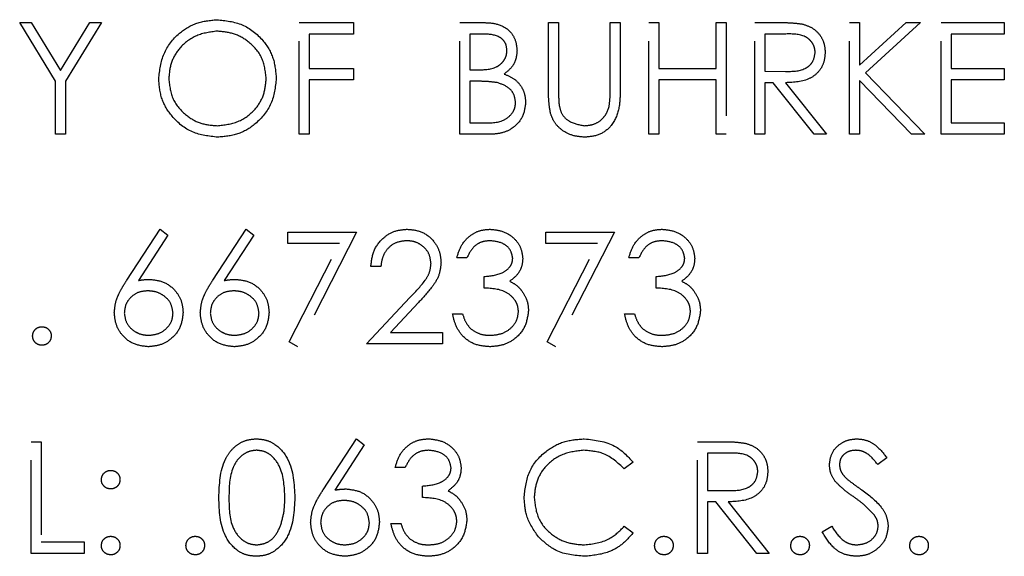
# Model space of a CAD drawing. Header units: inches. Extents: x 1687 to 2505, y -239 to -56.
# Tile 29 of 166: x 1738.917 to 1739.974, y -171.998 to -171.422. Entities that reach past the tile are written whole.
import ezdxf

# ---------------------------------------------------------------- set-up
doc = ezdxf.new("R2010")
doc.units = ezdxf.units.IN
doc.header["$LTSCALE"] = 0.5
doc.header["$MEASUREMENT"] = 0
doc.linetypes.add('HIDDEN', pattern=[0.225, 0.15, -0.075])
doc.layers.add('SID-M-H', color=4, linetype='HIDDEN')

msp = doc.modelspace()

# ---------------------------------------------------------------- linework, layer by layer
at = {"layer": 'SID-M-H'}
for p, q in [((1738.91692, -171.42488), (1738.92926, -171.42488)), ((1738.95539, -171.48783), (1738.91692, -171.42488)), ((1738.92926, -171.42488), (1738.9608, -171.47644)), ((1738.9608, -171.47644), (1738.99229, -171.42488)), ((1739.00462, -171.42488), (1738.96616, -171.48783)), ((1738.99229, -171.42488), (1739.00462, -171.42488)), ((1739.21692, -171.42488), (1739.27539, -171.42488)), ((1739.21692, -171.54488), (1739.21692, -171.42488)), ((1739.27539, -171.42488), (1739.27539, -171.43718)), ((1739.38923, -171.42488), (1739.41265, -171.42488)), ((1739.38923, -171.54488), (1739.38923, -171.42488)), ((1739.48462, -171.42488), (1739.49539, -171.42488)), ((1739.48462, -171.49735), (1739.48462, -171.42488)), ((1739.49539, -171.42488), (1739.49539, -171.49678)), ((1739.55077, -171.49678), (1739.55077, -171.42488)), ((1739.55077, -171.42488), (1739.56154, -171.42488)), ((1739.56154, -171.42488), (1739.56154, -171.49735)), ((1739.59231, -171.42488), (1739.60308, -171.42488)), ((1739.59231, -171.54488), (1739.59231, -171.42488)), ((1739.60308, -171.42488), (1739.60308, -171.47411)), ((1739.66462, -171.42488), (1739.67539, -171.42488)), ((1739.66462, -171.47411), (1739.66462, -171.42488)), ((1739.67539, -171.42488), (1739.67539, -171.54488)), ((1739.70616, -171.54488), (1739.70616, -171.42488)), ((1739.70616, -171.42488), (1739.73017, -171.42488)), ((1739.80769, -171.42488), (1739.81846, -171.42488)), ((1739.80769, -171.54488), (1739.80769, -171.42488)), ((1739.81846, -171.47057), (1739.86849, -171.42488)), ((1739.81846, -171.42488), (1739.81846, -171.47057)), ((1739.88385, -171.42488), (1739.82488, -171.47872)), ((1739.86849, -171.42488), (1739.88385, -171.42488)), ((1739.90616, -171.54488), (1739.90616, -171.42488)), ((1739.90616, -171.42488), (1739.97385, -171.42488)), ((1739.97385, -171.42488), (1739.97385, -171.43718)), ((1739.27539, -171.43718), (1739.22769, -171.43718)), ((1739.22769, -171.43718), (1739.22769, -171.47411)), ((1739.4, -171.43718), (1739.4, -171.47565)), ((1739.41462, -171.43718), (1739.4, -171.43718)), ((1739.71692, -171.43718), (1739.71692, -171.47718)), ((1739.73942, -171.43718), (1739.71692, -171.43718)), ((1739.97385, -171.43718), (1739.91692, -171.43718)), ((1739.91692, -171.43718), (1739.91692, -171.47411)), ((1739.22769, -171.47411), (1739.27539, -171.47411)), ((1739.27539, -171.47411), (1739.27539, -171.48641)), ((1739.60308, -171.47411), (1739.66462, -171.47411)), ((1739.91692, -171.47411), (1739.97385, -171.47411)), ((1739.97385, -171.47411), (1739.97385, -171.48641)), ((1739.4, -171.47565), (1739.40724, -171.47565)), ((1739.71692, -171.47718), (1739.7389, -171.47735)), ((1739.82488, -171.47872), (1739.88846, -171.54488)), ((1738.95539, -171.54488), (1738.95539, -171.48783)), ((1738.96616, -171.48783), (1738.96616, -171.54488)), ((1739.22769, -171.48641), (1739.22769, -171.54488)), ((1739.27539, -171.48641), (1739.22769, -171.48641)), ((1739.4, -171.48795), (1739.4, -171.53257)), ((1739.40714, -171.48795), (1739.4, -171.48795)), ((1739.60308, -171.48641), (1739.60308, -171.54488)), ((1739.66462, -171.48641), (1739.60308, -171.48641)), ((1739.66462, -171.54488), (1739.66462, -171.48641)), ((1739.72567, -171.48949), (1739.71692, -171.48949)), ((1739.71692, -171.48949), (1739.71692, -171.54488)), ((1739.76976, -171.54488), (1739.72567, -171.48949)), ((1739.73899, -171.48949), (1739.78308, -171.54488)), ((1739.81846, -171.48697), (1739.81846, -171.54488)), ((1739.87411, -171.54488), (1739.81846, -171.48697)), ((1739.91692, -171.48641), (1739.91692, -171.53257)), ((1739.97385, -171.48641), (1739.91692, -171.48641)), ((1739.4, -171.53257), (1739.41534, -171.53257)), ((1739.91692, -171.53257), (1739.97385, -171.53257)), ((1739.97385, -171.53257), (1739.97385, -171.54488)), ((1738.96616, -171.54488), (1738.95539, -171.54488)), ((1739.22769, -171.54488), (1739.21692, -171.54488)), ((1739.42168, -171.54488), (1739.38923, -171.54488)), ((1739.60308, -171.54488), (1739.59231, -171.54488)), ((1739.67539, -171.54488), (1739.66462, -171.54488)), ((1739.71692, -171.54488), (1739.70616, -171.54488)), ((1739.78308, -171.54488), (1739.76976, -171.54488)), ((1739.81846, -171.54488), (1739.80769, -171.54488)), ((1739.88846, -171.54488), (1739.87411, -171.54488)), ((1739.97385, -171.54488), (1739.90616, -171.54488)), ((1739.03188, -171.70156), (1739.06769, -171.6468)), ((1739.07599, -171.65331), (1739.04428, -171.7018)), ((1739.06769, -171.6468), (1739.07599, -171.65331)), ((1739.12418, -171.70156), (1739.16, -171.6468)), ((1739.1683, -171.65331), (1739.13659, -171.7018)), ((1739.16, -171.6468), (1739.1683, -171.65331)), ((1739.20462, -171.66218), (1739.20462, -171.64988)), ((1739.20462, -171.64988), (1739.27846, -171.64988)), ((1739.27846, -171.64988), (1739.21539, -171.77295)), ((1739.48154, -171.66218), (1739.48154, -171.64988)), ((1739.48154, -171.64988), (1739.55539, -171.64988)), ((1739.55539, -171.64988), (1739.49231, -171.77295)), ((1739.26024, -171.66218), (1739.20462, -171.66218)), ((1739.20608, -171.76783), (1739.26024, -171.66218)), ((1739.53717, -171.66218), (1739.48154, -171.66218)), ((1739.48301, -171.76783), (1739.53717, -171.66218)), ((1739.39692, -171.67757), (1739.38616, -171.67757)), ((1739.58154, -171.67757), (1739.57077, -171.67757)), ((1739.30462, -171.6868), (1739.29385, -171.6868)), ((1739.41539, -171.70988), (1739.41539, -171.69757)), ((1739.6, -171.70988), (1739.6, -171.69757)), ((1739.28923, -171.76988), (1739.33577, -171.72021)), ((1739.34495, -171.72553), (1739.31493, -171.75757)), ((1739.38154, -171.73757), (1739.39231, -171.73757)), ((1739.56616, -171.73757), (1739.57692, -171.73757)), ((1739.31493, -171.75757), (1739.37077, -171.75757)), ((1739.37077, -171.75757), (1739.37077, -171.76988)), ((1739.21539, -171.77295), (1739.20608, -171.76783)), ((1739.37077, -171.76988), (1739.28923, -171.76988)), ((1739.49231, -171.77295), (1739.48301, -171.76783)), ((1738.92923, -171.87488), (1738.94, -171.87488)), ((1738.92923, -171.99488), (1738.92923, -171.87488)), ((1738.94, -171.87488), (1738.94, -171.98257)), ((1739.24265, -171.92656), (1739.27846, -171.8718)), ((1739.27846, -171.8718), (1739.28676, -171.87831)), ((1739.64462, -171.87488), (1739.66863, -171.87488)), ((1739.64462, -171.99488), (1739.64462, -171.87488)), ((1739.28676, -171.87831), (1739.25505, -171.9268)), ((1739.65539, -171.88718), (1739.65539, -171.92718)), ((1739.67789, -171.88718), (1739.65539, -171.88718)), ((1739.57539, -171.8969), (1739.56596, -171.90411)), ((1739.84769, -171.89211), (1739.83796, -171.89949)), ((1739.33077, -171.90257), (1739.32, -171.90257)), ((1739.34923, -171.93488), (1739.34923, -171.92257)), ((1739.65539, -171.92718), (1739.67736, -171.92735)), ((1739.65539, -171.93949), (1739.65539, -171.99488)), ((1739.66414, -171.93949), (1739.65539, -171.93949)), ((1739.70822, -171.99488), (1739.66414, -171.93949)), ((1739.67745, -171.93949), (1739.72154, -171.99488)), ((1739.31539, -171.96257), (1739.32616, -171.96257)), ((1739.56596, -171.96565), (1739.57539, -171.97278)), ((1739.77846, -171.97173), (1739.78861, -171.96565)), ((1738.94, -171.98257), (1738.98616, -171.98257)), ((1738.98616, -171.98257), (1738.98616, -171.99488)), ((1738.98616, -171.99488), (1738.92923, -171.99488)), ((1739.65539, -171.99488), (1739.64462, -171.99488)), ((1739.72154, -171.99488), (1739.70822, -171.99488))]:
    msp.add_line(p, q, dxfattribs=at)
for points, knots in [([(1739.06616, -171.48541), (1739.06726, -171.47615), (1739.06948, -171.45763), (1739.0859, -171.43654), (1739.10664, -171.42398), (1739.12119, -171.42252), (1739.12846, -171.4218)], [0, 0, 0, 0, 0.279731, 0.5593268, 0.7796805, 1, 1, 1, 1]), ([(1739.12846, -171.4218), (1739.13787, -171.42279), (1739.15667, -171.42476), (1739.1777, -171.44179), (1739.19046, -171.46269), (1739.19169, -171.47745), (1739.19231, -171.48483)], [0, 0, 0, 0, 0.2797673, 0.5593585, 0.7795711, 1, 1, 1, 1]), ([(1739.41265, -171.42488), (1739.41779, -171.42499), (1739.42802, -171.4252), (1739.44154, -171.43132), (1739.44942, -171.44254), (1739.45032, -171.45059), (1739.45077, -171.45461)], [0, 0, 0, 0, 0.2813174, 0.559922, 0.7799345, 1, 1, 1, 1]), ([(1739.73017, -171.42488), (1739.73527, -171.42486), (1739.74437, -171.42483), (1739.75339, -171.426), (1739.75736, -171.42651)], [0, 0, 0, 0, 0.5602397, 1, 1, 1, 1]), ([(1739.75736, -171.42651), (1739.76112, -171.42776), (1739.76865, -171.43026), (1739.77657, -171.43834), (1739.78094, -171.44766), (1739.78134, -171.45386), (1739.78154, -171.45697)], [0, 0, 0, 0, 0.2797971, 0.5594998, 0.7796265, 1, 1, 1, 1]), ([(1739.12899, -171.43411), (1739.12142, -171.43509), (1739.10626, -171.43706), (1739.08893, -171.45042), (1739.07856, -171.46743), (1739.07747, -171.47938), (1739.07692, -171.48536)], [0, 0, 0, 0, 0.2796271, 0.5593495, 0.7796302, 1, 1, 1, 1]), ([(1739.18154, -171.4848), (1739.18062, -171.47719), (1739.17878, -171.46195), (1739.16417, -171.44543), (1739.14688, -171.43587), (1739.13495, -171.43469), (1739.12899, -171.43411)], [0, 0, 0, 0, 0.279468, 0.5588703, 0.7795158, 1, 1, 1, 1]), ([(1739.44, -171.45483), (1739.43965, -171.45187), (1739.43913, -171.44743), (1739.43533, -171.44285), (1739.42816, -171.43773), (1739.42063, -171.43743), (1739.41462, -171.43718)], [0, 0, 0, 0, 0.2492836, 0.3749253, 0.5006447, 1, 1, 1, 1]), ([(1739.77077, -171.45694), (1739.77064, -171.45519), (1739.77038, -171.45167), (1739.768, -171.44688), (1739.76462, -171.44282), (1739.75572, -171.43695), (1739.74666, -171.43708), (1739.73942, -171.43718)], [0, 0, 0, 0, 0.1253074, 0.250617, 0.3759543, 0.5012806, 1, 1, 1, 1]), ([(1739.40724, -171.47565), (1739.41477, -171.47563), (1739.4242, -171.4756), (1739.43349, -171.46952), (1739.4371, -171.46534), (1739.43956, -171.46032), (1739.43985, -171.45666), (1739.44, -171.45483)], [0, 0, 0, 0, 0.4986071, 0.6240085, 0.7494012, 0.8747358, 1, 1, 1, 1]), ([(1739.45077, -171.45461), (1739.45057, -171.45744), (1739.45016, -171.46311), (1739.4462, -171.47273), (1739.44042, -171.47733), (1739.4369, -171.48014)], [0, 0, 0, 0, 0.2808667, 0.5615271, 1, 1, 1, 1]), ([(1739.7389, -171.47735), (1739.74627, -171.47733), (1739.75549, -171.4773), (1739.76459, -171.47144), (1739.76935, -171.46593), (1739.77021, -171.46053), (1739.77077, -171.45694)], [0, 0, 0, 0, 0.4998271, 0.6254978, 0.7512079, 1, 1, 1, 1]), ([(1739.78154, -171.45697), (1739.78123, -171.46076), (1739.7806, -171.46835), (1739.77466, -171.47843), (1739.76114, -171.48851), (1739.74812, -171.48909), (1739.73899, -171.48949)], [0, 0, 0, 0, 0.1871202, 0.3739789, 0.5609112, 1, 1, 1, 1]), ([(1739.12942, -171.54795), (1739.12013, -171.54692), (1739.10153, -171.54487), (1739.08084, -171.5279), (1739.06809, -171.5073), (1739.0668, -171.49271), (1739.06616, -171.48541)], [0, 0, 0, 0, 0.2796633, 0.5593539, 0.7796364, 1, 1, 1, 1]), ([(1739.07692, -171.48536), (1739.07784, -171.49292), (1739.07968, -171.50805), (1739.09418, -171.52436), (1739.11118, -171.53418), (1739.12306, -171.53516), (1739.12899, -171.53565)], [0, 0, 0, 0, 0.279416, 0.5590765, 0.779478, 1, 1, 1, 1]), ([(1739.12899, -171.53565), (1739.13661, -171.53478), (1739.15185, -171.53304), (1739.1695, -171.5199), (1739.17989, -171.50279), (1739.18099, -171.4908), (1739.18154, -171.4848)], [0, 0, 0, 0, 0.2798297, 0.559389, 0.7796538, 1, 1, 1, 1]), ([(1739.19231, -171.48483), (1739.19125, -171.49414), (1739.18914, -171.51276), (1739.17205, -171.53341), (1739.15136, -171.54608), (1739.13674, -171.54733), (1739.12942, -171.54795)], [0, 0, 0, 0, 0.2796304, 0.5593429, 0.7795972, 1, 1, 1, 1]), ([(1739.4369, -171.48014), (1739.4405, -171.4816), (1739.44767, -171.48451), (1739.45524, -171.49255), (1739.45934, -171.50172), (1739.45978, -171.50778), (1739.46, -171.51081)], [0, 0, 0, 0, 0.2803823, 0.5596055, 0.7797648, 1, 1, 1, 1]), ([(1739.42959, -171.48937), (1739.42542, -171.48886), (1739.41796, -171.48793), (1739.41045, -171.48795), (1739.40714, -171.48795)], [0, 0, 0, 0, 0.559734, 1, 1, 1, 1]), ([(1739.44923, -171.51081), (1739.44887, -171.50787), (1739.44815, -171.50198), (1739.44121, -171.49342), (1739.434, -171.49091), (1739.42959, -171.48937)], [0, 0, 0, 0, 0.2799437, 0.5604286, 1, 1, 1, 1]), ([(1739.48676, -171.52264), (1739.48599, -171.51795), (1739.48462, -171.50958), (1739.48462, -171.50109), (1739.48462, -171.49735)], [0, 0, 0, 0, 0.5594986, 1, 1, 1, 1]), ([(1739.49539, -171.49678), (1739.49538, -171.49976), (1739.49536, -171.50509), (1739.49571, -171.5104), (1739.49587, -171.51274)], [0, 0, 0, 0, 0.5601244, 1, 1, 1, 1]), ([(1739.56154, -171.49735), (1739.56144, -171.50404), (1739.56124, -171.51733), (1739.55399, -171.53505), (1739.54003, -171.54626), (1739.52951, -171.54739), (1739.52426, -171.54795)], [0, 0, 0, 0, 0.2816547, 0.5601107, 0.7800798, 1, 1, 1, 1]), ([(1739.54955, -171.51541), (1739.55, -171.51194), (1739.55081, -171.50576), (1739.55078, -171.49952), (1739.55077, -171.49678)], [0, 0, 0, 0, 0.5596244, 1, 1, 1, 1]), ([(1739.41534, -171.53257), (1739.42318, -171.53256), (1739.43494, -171.53255), (1739.44528, -171.52334), (1739.44874, -171.51651), (1739.44907, -171.51271), (1739.44923, -171.51081)], [0, 0, 0, 0, 0.4993602, 0.748736, 0.8743989, 1, 1, 1, 1]), ([(1739.46, -171.51081), (1739.45929, -171.51619), (1739.45787, -171.52696), (1739.44707, -171.53837), (1739.43436, -171.54415), (1739.42591, -171.54464), (1739.42168, -171.54488)], [0, 0, 0, 0, 0.2791411, 0.5586537, 0.779059, 1, 1, 1, 1]), ([(1739.49587, -171.51274), (1739.49663, -171.51641), (1739.49815, -171.52373), (1739.50844, -171.53316), (1739.51788, -171.5347), (1739.52366, -171.53565)], [0, 0, 0, 0, 0.2810568, 0.5608207, 1, 1, 1, 1]), ([(1739.52366, -171.53565), (1739.52696, -171.53529), (1739.53358, -171.53458), (1739.54158, -171.5295), (1739.54704, -171.52283), (1739.54871, -171.51788), (1739.54955, -171.51541)], [0, 0, 0, 0, 0.2797867, 0.5593768, 0.7795688, 1, 1, 1, 1]), ([(1739.52426, -171.54795), (1739.5197, -171.54764), (1739.51059, -171.54702), (1739.49912, -171.54106), (1739.4907, -171.53267), (1739.48807, -171.52598), (1739.48676, -171.52264)], [0, 0, 0, 0, 0.2802208, 0.5599142, 0.7799519, 1, 1, 1, 1]), ([(1739.29385, -171.6868), (1739.29455, -171.68097), (1739.29594, -171.66931), (1739.30618, -171.65598), (1739.31921, -171.64798), (1739.32839, -171.64719), (1739.33298, -171.6468)], [0, 0, 0, 0, 0.2800291, 0.5595146, 0.7796675, 1, 1, 1, 1]), ([(1739.33298, -171.6468), (1739.33833, -171.6473), (1739.34902, -171.6483), (1739.3609, -171.65807), (1739.3681, -171.66993), (1739.36885, -171.67829), (1739.36923, -171.68247)], [0, 0, 0, 0, 0.2798903, 0.5592237, 0.7795824, 1, 1, 1, 1]), ([(1739.38616, -171.67757), (1739.38754, -171.67295), (1739.3903, -171.66374), (1739.39947, -171.65354), (1739.41056, -171.64768), (1739.4181, -171.64709), (1739.42188, -171.6468)], [0, 0, 0, 0, 0.2802877, 0.5596797, 0.7797465, 1, 1, 1, 1]), ([(1739.42188, -171.6468), (1739.42674, -171.64732), (1739.43645, -171.64836), (1739.44807, -171.65607), (1739.45545, -171.66654), (1739.45643, -171.67417), (1739.45692, -171.67798)], [0, 0, 0, 0, 0.280085, 0.5598683, 0.7800992, 1, 1, 1, 1]), ([(1739.57077, -171.67757), (1739.57215, -171.67295), (1739.57491, -171.66374), (1739.58408, -171.65354), (1739.59518, -171.64768), (1739.60272, -171.64709), (1739.60649, -171.6468)], [0, 0, 0, 0, 0.2802877, 0.5596797, 0.7797465, 1, 1, 1, 1]), ([(1739.60649, -171.6468), (1739.61135, -171.64732), (1739.62106, -171.64836), (1739.63269, -171.65607), (1739.64007, -171.66654), (1739.64105, -171.67417), (1739.64154, -171.67798)], [0, 0, 0, 0, 0.280085, 0.5598683, 0.7800992, 1, 1, 1, 1]), ([(1739.33243, -171.65911), (1739.32833, -171.65953), (1739.32014, -171.66036), (1739.31088, -171.66784), (1739.30589, -171.67724), (1739.30504, -171.68361), (1739.30462, -171.6868)], [0, 0, 0, 0, 0.2796987, 0.5588466, 0.7791762, 1, 1, 1, 1]), ([(1739.35846, -171.68343), (1739.35796, -171.67972), (1739.35695, -171.67229), (1739.34962, -171.66444), (1739.34119, -171.65977), (1739.33535, -171.65933), (1739.33243, -171.65911)], [0, 0, 0, 0, 0.2791258, 0.5589784, 0.77935, 1, 1, 1, 1]), ([(1739.42202, -171.65911), (1739.4189, -171.65936), (1739.41267, -171.65985), (1739.40275, -171.66585), (1739.39913, -171.67312), (1739.39692, -171.67757)], [0, 0, 0, 0, 0.280636, 0.5603644, 1, 1, 1, 1]), ([(1739.44616, -171.67793), (1739.44555, -171.67479), (1739.44433, -171.66848), (1739.43514, -171.66071), (1739.42699, -171.65971), (1739.42202, -171.65911)], [0, 0, 0, 0, 0.278859, 0.5600742, 1, 1, 1, 1]), ([(1739.60664, -171.65911), (1739.60352, -171.65936), (1739.59728, -171.65985), (1739.58736, -171.66585), (1739.58375, -171.67312), (1739.58154, -171.67757)], [0, 0, 0, 0, 0.280636, 0.5603644, 1, 1, 1, 1]), ([(1739.63077, -171.67793), (1739.63016, -171.67479), (1739.62894, -171.66848), (1739.61976, -171.66071), (1739.61161, -171.65971), (1739.60664, -171.65911)], [0, 0, 0, 0, 0.278859, 0.5600742, 1, 1, 1, 1]), ([(1739.33577, -171.72021), (1739.34153, -171.71429), (1739.34954, -171.70604), (1739.35749, -171.69323), (1739.35814, -171.6867), (1739.35846, -171.68343)], [0, 0, 0, 0, 0.5607172, 0.7805321, 1, 1, 1, 1]), ([(1739.36923, -171.68247), (1739.36875, -171.68723), (1739.36777, -171.69676), (1739.35817, -171.71115), (1739.34997, -171.72007), (1739.34495, -171.72553)], [0, 0, 0, 0, 0.2792879, 0.5591538, 1, 1, 1, 1]), ([(1739.41539, -171.69757), (1739.42217, -171.69694), (1739.43233, -171.696), (1739.44227, -171.68896), (1739.44567, -171.68299), (1739.44599, -171.67962), (1739.44616, -171.67793)], [0, 0, 0, 0, 0.4994185, 0.749016, 0.8745437, 1, 1, 1, 1]), ([(1739.45692, -171.67798), (1739.45673, -171.68075), (1739.45634, -171.68629), (1739.45202, -171.6955), (1739.44636, -171.69995), (1739.44291, -171.70266)], [0, 0, 0, 0, 0.2805082, 0.5607923, 1, 1, 1, 1]), ([(1739.6, -171.69757), (1739.60678, -171.69694), (1739.61695, -171.696), (1739.62689, -171.68896), (1739.63029, -171.68299), (1739.63061, -171.67962), (1739.63077, -171.67793)], [0, 0, 0, 0, 0.4994185, 0.749016, 0.8745437, 1, 1, 1, 1]), ([(1739.64154, -171.67798), (1739.64135, -171.68075), (1739.64095, -171.68629), (1739.63663, -171.6955), (1739.63098, -171.69995), (1739.62753, -171.70266)], [0, 0, 0, 0, 0.2805082, 0.5607923, 1, 1, 1, 1]), ([(1739.01846, -171.73641), (1739.01889, -171.73212), (1739.01959, -171.72505), (1739.0234, -171.7159), (1739.02736, -171.70857), (1739.03037, -171.7039), (1739.03188, -171.70156)], [0, 0, 0, 0, 0.3393742, 0.5594856, 0.7797313, 1, 1, 1, 1]), ([(1739.04428, -171.7018), (1739.04659, -171.70144), (1739.05071, -171.70079), (1739.05487, -171.70069), (1739.05671, -171.70065)], [0, 0, 0, 0, 0.5599103, 1, 1, 1, 1]), ([(1739.05671, -171.70065), (1739.06197, -171.70125), (1739.07248, -171.70245), (1739.08418, -171.71207), (1739.09127, -171.72381), (1739.09196, -171.73207), (1739.09231, -171.7362)], [0, 0, 0, 0, 0.27963843, 0.55932579, 0.77952667, 1, 1, 1, 1]), ([(1739.11077, -171.73641), (1739.1112, -171.73212), (1739.1119, -171.72505), (1739.11571, -171.7159), (1739.11966, -171.70857), (1739.12268, -171.7039), (1739.12418, -171.70156)], [0, 0, 0, 0, 0.3393742, 0.5594856, 0.7797313, 1, 1, 1, 1]), ([(1739.13659, -171.7018), (1739.1389, -171.70144), (1739.14301, -171.70079), (1739.14718, -171.70069), (1739.14902, -171.70065)], [0, 0, 0, 0, 0.5599103, 1, 1, 1, 1]), ([(1739.14902, -171.70065), (1739.15427, -171.70125), (1739.16479, -171.70245), (1739.17649, -171.71207), (1739.18358, -171.72381), (1739.18427, -171.73207), (1739.18462, -171.7362)], [0, 0, 0, 0, 0.2796384, 0.5593258, 0.7795267, 1, 1, 1, 1]), ([(1739.44291, -171.70266), (1739.4457, -171.70412), (1739.4507, -171.70673), (1739.45432, -171.71102), (1739.45592, -171.71291)], [0, 0, 0, 0, 0.5597945, 1, 1, 1, 1]), ([(1739.62753, -171.70266), (1739.63032, -171.70412), (1739.63531, -171.70673), (1739.63894, -171.71102), (1739.64053, -171.71291)], [0, 0, 0, 0, 0.5597945, 1, 1, 1, 1]), ([(1739.05445, -171.71295), (1739.05079, -171.71327), (1739.04349, -171.71389), (1739.03511, -171.72021), (1739.03002, -171.72826), (1739.02949, -171.73399), (1739.02923, -171.73685)], [0, 0, 0, 0, 0.2801275, 0.5595148, 0.7797192, 1, 1, 1, 1]), ([(1739.08154, -171.73685), (1739.08099, -171.73309), (1739.07988, -171.72555), (1739.072, -171.71796), (1739.06332, -171.71358), (1739.05741, -171.71316), (1739.05445, -171.71295)], [0, 0, 0, 0, 0.2787544, 0.558605, 0.7791474, 1, 1, 1, 1]), ([(1739.14676, -171.71295), (1739.1431, -171.71327), (1739.1358, -171.71389), (1739.12741, -171.72021), (1739.12233, -171.72826), (1739.1218, -171.73399), (1739.12154, -171.73685)], [0, 0, 0, 0, 0.2801275, 0.5595148, 0.7797192, 1, 1, 1, 1]), ([(1739.17385, -171.73685), (1739.17329, -171.73309), (1739.17218, -171.72555), (1739.16431, -171.71796), (1739.15563, -171.71358), (1739.14972, -171.71316), (1739.14676, -171.71295)], [0, 0, 0, 0, 0.2787544, 0.558605, 0.7791474, 1, 1, 1, 1]), ([(1739.45231, -171.73526), (1739.45213, -171.73317), (1739.45179, -171.72898), (1739.44805, -171.72142), (1739.43688, -171.71108), (1739.42399, -171.71036), (1739.41539, -171.70988)], [0, 0, 0, 0, 0.125587, 0.2511907, 0.500605, 1, 1, 1, 1]), ([(1739.45592, -171.71291), (1739.45822, -171.71658), (1739.46233, -171.72314), (1739.46285, -171.73084), (1739.46308, -171.73423)], [0, 0, 0, 0, 0.5594191, 1, 1, 1, 1]), ([(1739.63692, -171.73526), (1739.63675, -171.73317), (1739.6364, -171.72898), (1739.63266, -171.72142), (1739.6215, -171.71108), (1739.6086, -171.71036), (1739.6, -171.70988)], [0, 0, 0, 0, 0.125587, 0.2511907, 0.500605, 1, 1, 1, 1]), ([(1739.64053, -171.71291), (1739.64283, -171.71658), (1739.64695, -171.72314), (1739.64747, -171.73084), (1739.64769, -171.73423)], [0, 0, 0, 0, 0.5594191, 1, 1, 1, 1]), ([(1739.05481, -171.77295), (1739.04944, -171.77231), (1739.03871, -171.77102), (1739.02659, -171.76127), (1739.01971, -171.74905), (1739.01888, -171.74063), (1739.01846, -171.73641)], [0, 0, 0, 0, 0.2796696, 0.5590848, 0.7795576, 1, 1, 1, 1]), ([(1739.02923, -171.73685), (1739.02975, -171.74053), (1739.03078, -171.74791), (1739.03827, -171.75553), (1739.0467, -171.75999), (1739.05249, -171.76043), (1739.05539, -171.76065)], [0, 0, 0, 0, 0.279059, 0.5588204, 0.7793034, 1, 1, 1, 1]), ([(1739.09231, -171.7362), (1739.09169, -171.74169), (1739.09045, -171.75267), (1739.08021, -171.76484), (1739.06771, -171.77174), (1739.05911, -171.77255), (1739.05481, -171.77295)], [0, 0, 0, 0, 0.2796308, 0.5589603, 0.7794783, 1, 1, 1, 1]), ([(1739.05539, -171.76065), (1739.05907, -171.76028), (1739.06644, -171.75954), (1739.07499, -171.75339), (1739.08063, -171.74554), (1739.08124, -171.73974), (1739.08154, -171.73685)], [0, 0, 0, 0, 0.280018, 0.5598526, 0.7799871, 1, 1, 1, 1]), ([(1739.14712, -171.77295), (1739.14175, -171.77231), (1739.13102, -171.77102), (1739.1189, -171.76127), (1739.11202, -171.74905), (1739.11119, -171.74063), (1739.11077, -171.73641)], [0, 0, 0, 0, 0.27966956, 0.55908482, 0.77955761, 1, 1, 1, 1]), ([(1739.12154, -171.73685), (1739.12206, -171.74053), (1739.12309, -171.74791), (1739.13058, -171.75553), (1739.13901, -171.75999), (1739.1448, -171.76043), (1739.14769, -171.76065)], [0, 0, 0, 0, 0.279059, 0.5588204, 0.7793034, 1, 1, 1, 1]), ([(1739.18462, -171.7362), (1739.184, -171.74169), (1739.18276, -171.75267), (1739.17252, -171.76484), (1739.16002, -171.77174), (1739.15142, -171.77255), (1739.14712, -171.77295)], [0, 0, 0, 0, 0.2796308, 0.5589603, 0.7794783, 1, 1, 1, 1]), ([(1739.14769, -171.76065), (1739.15138, -171.76028), (1739.15875, -171.75954), (1739.1673, -171.75339), (1739.17294, -171.74554), (1739.17354, -171.73974), (1739.17385, -171.73685)], [0, 0, 0, 0, 0.280018, 0.5598526, 0.7799871, 1, 1, 1, 1]), ([(1739.42156, -171.77295), (1739.41606, -171.77247), (1739.40506, -171.77151), (1739.39207, -171.7623), (1739.38453, -171.75017), (1739.38254, -171.74177), (1739.38154, -171.73757)], [0, 0, 0, 0, 0.2798859, 0.5589785, 0.7792629, 1, 1, 1, 1]), ([(1739.39231, -171.73757), (1739.39341, -171.74106), (1739.39537, -171.74728), (1739.39977, -171.75206), (1739.40171, -171.75416)], [0, 0, 0, 0, 0.5606944, 1, 1, 1, 1]), ([(1739.46308, -171.73423), (1739.46222, -171.74012), (1739.4605, -171.7519), (1739.44923, -171.76484), (1739.43551, -171.77188), (1739.42621, -171.77259), (1739.42156, -171.77295)], [0, 0, 0, 0, 0.279304, 0.5588383, 0.779277, 1, 1, 1, 1]), ([(1739.42176, -171.76065), (1739.42592, -171.76037), (1739.43422, -171.75981), (1739.44428, -171.75359), (1739.4511, -171.74504), (1739.45191, -171.73852), (1739.45231, -171.73526)], [0, 0, 0, 0, 0.2805991, 0.5601509, 0.7803026, 1, 1, 1, 1]), ([(1739.60618, -171.77295), (1739.60067, -171.77247), (1739.58968, -171.77151), (1739.57669, -171.7623), (1739.56914, -171.75017), (1739.56715, -171.74177), (1739.56616, -171.73757)], [0, 0, 0, 0, 0.2798859, 0.5589785, 0.7792629, 1, 1, 1, 1]), ([(1739.57692, -171.73757), (1739.57802, -171.74106), (1739.57998, -171.74728), (1739.58439, -171.75206), (1739.58632, -171.75416)], [0, 0, 0, 0, 0.5606944, 1, 1, 1, 1]), ([(1739.64769, -171.73423), (1739.64683, -171.74012), (1739.64511, -171.7519), (1739.63385, -171.76484), (1739.62012, -171.77188), (1739.61083, -171.77259), (1739.60618, -171.77295)], [0, 0, 0, 0, 0.279304, 0.5588383, 0.779277, 1, 1, 1, 1]), ([(1739.60637, -171.76065), (1739.61053, -171.76037), (1739.61884, -171.75981), (1739.6289, -171.75359), (1739.63572, -171.74504), (1739.63652, -171.73852), (1739.63692, -171.73526)], [0, 0, 0, 0, 0.28059907, 0.56015095, 0.78030258, 1, 1, 1, 1]), ([(1738.93077, -171.76141), (1738.93095, -171.75994), (1738.9313, -171.75699), (1738.93401, -171.75372), (1738.93729, -171.75172), (1738.93961, -171.75152), (1738.94077, -171.75141)], [0, 0, 0, 0, 0.2795762, 0.5592837, 0.7795524, 1, 1, 1, 1]), ([(1738.94077, -171.75141), (1738.94225, -171.75158), (1738.94521, -171.75192), (1738.94844, -171.75467), (1738.9505, -171.75793), (1738.95068, -171.76025), (1738.95077, -171.76141)], [0, 0, 0, 0, 0.2796016, 0.559212, 0.7794752, 1, 1, 1, 1]), ([(1739.40171, -171.75416), (1739.40516, -171.75631), (1739.41133, -171.76017), (1739.41856, -171.7605), (1739.42176, -171.76065)], [0, 0, 0, 0, 0.558748, 1, 1, 1, 1]), ([(1739.58632, -171.75416), (1739.58977, -171.75631), (1739.59594, -171.76017), (1739.60318, -171.7605), (1739.60637, -171.76065)], [0, 0, 0, 0, 0.558748, 1, 1, 1, 1]), ([(1738.94077, -171.77141), (1738.9393, -171.77123), (1738.93636, -171.77087), (1738.9331, -171.76816), (1738.93109, -171.76489), (1738.93088, -171.76257), (1738.93077, -171.76141)], [0, 0, 0, 0, 0.2795812, 0.5591432, 0.7795754, 1, 1, 1, 1]), ([(1738.95077, -171.76141), (1738.9506, -171.76289), (1738.95025, -171.76584), (1738.94752, -171.76909), (1738.94424, -171.7711), (1738.94193, -171.77131), (1738.94077, -171.77141)], [0, 0, 0, 0, 0.27946914, 0.55935777, 0.77967393, 1, 1, 1, 1]), ([(1739.13077, -171.93492), (1739.13124, -171.9206), (1739.13182, -171.90266), (1739.143, -171.88464), (1739.15079, -171.87748), (1739.16037, -171.87266), (1739.16738, -171.87208), (1739.17089, -171.8718)], [0, 0, 0, 0, 0.498702, 0.6241765, 0.7494675, 0.8747453, 1, 1, 1, 1]), ([(1739.17089, -171.8718), (1739.17442, -171.87208), (1739.18149, -171.87265), (1739.19436, -171.87891), (1739.21058, -171.89893), (1739.21162, -171.92052), (1739.21231, -171.93492)], [0, 0, 0, 0, 0.1256001, 0.2511969, 0.5005813, 1, 1, 1, 1]), ([(1739.32, -171.90257), (1739.32138, -171.89795), (1739.32415, -171.88874), (1739.33332, -171.87854), (1739.34441, -171.87268), (1739.35195, -171.87209), (1739.35572, -171.8718)], [0, 0, 0, 0, 0.2802877, 0.5596797, 0.7797465, 1, 1, 1, 1]), ([(1739.35572, -171.8718), (1739.36058, -171.87232), (1739.37029, -171.87336), (1739.38192, -171.88107), (1739.3893, -171.89154), (1739.39028, -171.89917), (1739.39077, -171.90298)], [0, 0, 0, 0, 0.280085, 0.5598683, 0.7800992, 1, 1, 1, 1]), ([(1739.45846, -171.93418), (1739.45956, -171.92477), (1739.46175, -171.90596), (1739.4795, -171.88536), (1739.50087, -171.87344), (1739.51564, -171.87235), (1739.52303, -171.8718)], [0, 0, 0, 0, 0.2795119, 0.5590796, 0.7793739, 1, 1, 1, 1]), ([(1739.52303, -171.8718), (1739.53455, -171.87307), (1739.55514, -171.87535), (1739.5692, -171.89031), (1739.57539, -171.8969)], [0, 0, 0, 0, 0.55951652, 1, 1, 1, 1]), ([(1739.66863, -171.87488), (1739.67373, -171.87486), (1739.68283, -171.87483), (1739.69185, -171.876), (1739.69582, -171.87651)], [0, 0, 0, 0, 0.5602397, 1, 1, 1, 1]), ([(1739.69582, -171.87651), (1739.69958, -171.87776), (1739.70711, -171.88026), (1739.71503, -171.88834), (1739.71941, -171.89766), (1739.7198, -171.90386), (1739.72, -171.90697)], [0, 0, 0, 0, 0.2797971, 0.5594998, 0.7796265, 1, 1, 1, 1]), ([(1739.78616, -171.8998), (1739.78668, -171.89554), (1739.78771, -171.88703), (1739.79591, -171.87778), (1739.80571, -171.87266), (1739.81238, -171.87208), (1739.81572, -171.8718)], [0, 0, 0, 0, 0.2795526, 0.5587984, 0.7793777, 1, 1, 1, 1]), ([(1739.81572, -171.8718), (1739.81942, -171.87216), (1739.82681, -171.87288), (1739.83837, -171.87994), (1739.84416, -171.88749), (1739.84769, -171.89211)], [0, 0, 0, 0, 0.2797499, 0.5595012, 1, 1, 1, 1]), ([(1739.17125, -171.88411), (1739.1685, -171.88438), (1739.163, -171.88493), (1739.1557, -171.88915), (1739.14988, -171.89505), (1739.14194, -171.90967), (1739.14172, -171.92368), (1739.14154, -171.93488)], [0, 0, 0, 0, 0.12513878, 0.25041818, 0.37551888, 0.50084712, 1, 1, 1, 1]), ([(1739.20154, -171.93488), (1739.2011, -171.92373), (1739.20043, -171.90705), (1739.1892, -171.89055), (1739.17949, -171.88497), (1739.174, -171.8844), (1739.17125, -171.88411)], [0, 0, 0, 0, 0.5000715, 0.7490206, 0.8745985, 1, 1, 1, 1]), ([(1739.35587, -171.88411), (1739.35275, -171.88436), (1739.34652, -171.88485), (1739.3366, -171.89085), (1739.33298, -171.89812), (1739.33077, -171.90257)], [0, 0, 0, 0, 0.280636, 0.5603644, 1, 1, 1, 1]), ([(1739.38, -171.90293), (1739.37939, -171.89979), (1739.37817, -171.89348), (1739.36899, -171.88571), (1739.36084, -171.88471), (1739.35587, -171.88411)], [0, 0, 0, 0, 0.27885899, 0.56007424, 1, 1, 1, 1]), ([(1739.52236, -171.88411), (1739.51469, -171.88498), (1739.49937, -171.88674), (1739.4815, -171.89976), (1739.47087, -171.91689), (1739.46978, -171.92896), (1739.46923, -171.935)], [0, 0, 0, 0, 0.2798558, 0.5595188, 0.7796855, 1, 1, 1, 1]), ([(1739.56596, -171.90411), (1739.55901, -171.89764), (1739.54657, -171.88607), (1739.52977, -171.88471), (1739.52236, -171.88411)], [0, 0, 0, 0, 0.5584265, 1, 1, 1, 1]), ([(1739.70923, -171.90694), (1739.7091, -171.90519), (1739.70884, -171.90167), (1739.70646, -171.89688), (1739.70308, -171.89282), (1739.69418, -171.88695), (1739.68512, -171.88708), (1739.67789, -171.88718)], [0, 0, 0, 0, 0.1253074, 0.250617, 0.3759543, 0.5012806, 1, 1, 1, 1]), ([(1739.81452, -171.88411), (1739.81208, -171.88429), (1739.80722, -171.88467), (1739.80136, -171.88841), (1739.79751, -171.89355), (1739.79712, -171.89738), (1739.79692, -171.8993)], [0, 0, 0, 0, 0.28027427, 0.55993139, 0.77992008, 1, 1, 1, 1]), ([(1739.83796, -171.89949), (1739.83457, -171.89514), (1739.82984, -171.88908), (1739.82096, -171.8846), (1739.81667, -171.88427), (1739.81452, -171.88411)], [0, 0, 0, 0, 0.5598185, 0.7798479, 1, 1, 1, 1]), ([(1739.00462, -171.91565), (1739.0048, -171.91417), (1739.00516, -171.91123), (1739.00788, -171.90798), (1739.01115, -171.90597), (1739.01346, -171.90575), (1739.01462, -171.90565)], [0, 0, 0, 0, 0.2795852, 0.5594544, 0.7796968, 1, 1, 1, 1]), ([(1739.01462, -171.90565), (1739.0161, -171.90581), (1739.01905, -171.90615), (1739.02229, -171.9089), (1739.02434, -171.91216), (1739.02453, -171.91448), (1739.02462, -171.91565)], [0, 0, 0, 0, 0.2796016, 0.559212, 0.7794752, 1, 1, 1, 1]), ([(1739.34923, -171.92257), (1739.35601, -171.92194), (1739.36618, -171.921), (1739.37612, -171.91396), (1739.37952, -171.90799), (1739.37984, -171.90462), (1739.38, -171.90293)], [0, 0, 0, 0, 0.4994185, 0.749016, 0.8745437, 1, 1, 1, 1]), ([(1739.39077, -171.90298), (1739.39058, -171.90575), (1739.39019, -171.91129), (1739.38586, -171.9205), (1739.38021, -171.92495), (1739.37676, -171.92766)], [0, 0, 0, 0, 0.2805082, 0.5607923, 1, 1, 1, 1]), ([(1739.67736, -171.92735), (1739.68473, -171.92733), (1739.69395, -171.9273), (1739.70305, -171.92144), (1739.70782, -171.91593), (1739.70867, -171.91053), (1739.70923, -171.90694)], [0, 0, 0, 0, 0.4998271, 0.6254978, 0.7512079, 1, 1, 1, 1]), ([(1739.72, -171.90697), (1739.71969, -171.91076), (1739.71906, -171.91835), (1739.71313, -171.92843), (1739.6996, -171.93851), (1739.68658, -171.93909), (1739.67745, -171.93949)], [0, 0, 0, 0, 0.1871202, 0.3739789, 0.5609112, 1, 1, 1, 1]), ([(1739.79286, -171.91807), (1739.79075, -171.91496), (1739.78697, -171.9094), (1739.7864, -171.90274), (1739.78616, -171.8998)], [0, 0, 0, 0, 0.5598405, 1, 1, 1, 1]), ([(1739.79692, -171.8993), (1739.79707, -171.90097), (1739.79735, -171.90432), (1739.79995, -171.90984), (1739.80298, -171.91292), (1739.80483, -171.9148)], [0, 0, 0, 0, 0.2799464, 0.5597741, 1, 1, 1, 1]), ([(1739.01462, -171.92565), (1739.01314, -171.92547), (1739.01019, -171.92513), (1739.00693, -171.9224), (1739.00492, -171.91912), (1739.00472, -171.9168), (1739.00462, -171.91565)], [0, 0, 0, 0, 0.2796468, 0.5592988, 0.7796148, 1, 1, 1, 1]), ([(1739.02462, -171.91565), (1739.02445, -171.91712), (1739.02412, -171.92008), (1739.02137, -171.92333), (1739.0181, -171.92535), (1739.01578, -171.92555), (1739.01462, -171.92565)], [0, 0, 0, 0, 0.27951748, 0.55932643, 0.77954412, 1, 1, 1, 1]), ([(1739.81253, -171.9344), (1739.80861, -171.93163), (1739.80163, -171.9267), (1739.79554, -171.92071), (1739.79286, -171.91807)], [0, 0, 0, 0, 0.5604127, 1, 1, 1, 1]), ([(1739.80483, -171.9148), (1739.80779, -171.9171), (1739.81308, -171.92121), (1739.81855, -171.92506), (1739.82096, -171.92675)], [0, 0, 0, 0, 0.55990578, 1, 1, 1, 1]), ([(1739.22923, -171.96141), (1739.22966, -171.95712), (1739.23036, -171.95005), (1739.23417, -171.9409), (1739.23813, -171.93357), (1739.24114, -171.9289), (1739.24265, -171.92656)], [0, 0, 0, 0, 0.3393742, 0.5594856, 0.7797313, 1, 1, 1, 1]), ([(1739.25505, -171.9268), (1739.25736, -171.92644), (1739.26148, -171.92579), (1739.26564, -171.92569), (1739.26748, -171.92565)], [0, 0, 0, 0, 0.5599103, 1, 1, 1, 1]), ([(1739.26748, -171.92565), (1739.27274, -171.92625), (1739.28325, -171.92745), (1739.29495, -171.93707), (1739.30204, -171.94881), (1739.30273, -171.95707), (1739.30308, -171.9612)], [0, 0, 0, 0, 0.2796384, 0.5593258, 0.7795267, 1, 1, 1, 1]), ([(1739.37676, -171.92766), (1739.37955, -171.92912), (1739.38454, -171.93173), (1739.38817, -171.93602), (1739.38976, -171.93791)], [0, 0, 0, 0, 0.55979451, 1, 1, 1, 1]), ([(1739.82096, -171.92675), (1739.82848, -171.93232), (1739.83896, -171.94008), (1739.84788, -171.95453), (1739.84878, -171.96183), (1739.84923, -171.96548)], [0, 0, 0, 0, 0.5601154, 0.7802838, 1, 1, 1, 1]), ([(1739.17089, -171.99795), (1739.16739, -171.99767), (1739.16039, -171.9971), (1739.14764, -171.99082), (1739.13188, -171.97065), (1739.13121, -171.94922), (1739.13077, -171.93492)], [0, 0, 0, 0, 0.1255507, 0.25109, 0.5002501, 1, 1, 1, 1]), ([(1739.14154, -171.93488), (1739.14163, -171.94609), (1739.14176, -171.96289), (1739.15328, -171.97927), (1739.16302, -171.98476), (1739.16851, -171.98535), (1739.17125, -171.98565)], [0, 0, 0, 0, 0.5002912, 0.749086, 0.8746062, 1, 1, 1, 1]), ([(1739.21231, -171.93492), (1739.21164, -171.94933), (1739.21063, -171.97092), (1739.19432, -171.99081), (1739.18148, -171.9971), (1739.17442, -171.99767), (1739.17089, -171.99795)], [0, 0, 0, 0, 0.4994065, 0.7487427, 0.8743724, 1, 1, 1, 1]), ([(1739.197, -171.96504), (1739.19853, -171.95951), (1739.20126, -171.94963), (1739.20145, -171.93939), (1739.20154, -171.93488)], [0, 0, 0, 0, 0.5595988, 1, 1, 1, 1]), ([(1739.26522, -171.93795), (1739.26156, -171.93827), (1739.25426, -171.93889), (1739.24588, -171.94521), (1739.24079, -171.95326), (1739.24026, -171.95899), (1739.24, -171.96185)], [0, 0, 0, 0, 0.2801275, 0.5595148, 0.7797192, 1, 1, 1, 1]), ([(1739.29231, -171.96185), (1739.29176, -171.95809), (1739.29064, -171.95055), (1739.28277, -171.94296), (1739.27409, -171.93858), (1739.26818, -171.93816), (1739.26522, -171.93795)], [0, 0, 0, 0, 0.2787544, 0.558605, 0.7791474, 1, 1, 1, 1]), ([(1739.38616, -171.96026), (1739.38598, -171.95817), (1739.38563, -171.95398), (1739.38189, -171.94642), (1739.37073, -171.93608), (1739.35783, -171.93536), (1739.34923, -171.93488)], [0, 0, 0, 0, 0.125587, 0.2511907, 0.500605, 1, 1, 1, 1]), ([(1739.38976, -171.93791), (1739.39206, -171.94158), (1739.39618, -171.94814), (1739.3967, -171.95584), (1739.39692, -171.95923)], [0, 0, 0, 0, 0.55941908, 1, 1, 1, 1]), ([(1739.47368, -171.97697), (1739.46872, -171.9697), (1739.45983, -171.9567), (1739.45888, -171.94107), (1739.45846, -171.93418)], [0, 0, 0, 0, 0.5590286, 1, 1, 1, 1]), ([(1739.46923, -171.935), (1739.47015, -171.94276), (1739.47198, -171.95828), (1739.48701, -171.97502), (1739.50484, -171.98437), (1739.51701, -171.98522), (1739.5231, -171.98565)], [0, 0, 0, 0, 0.2794342, 0.5589213, 0.7792831, 1, 1, 1, 1]), ([(1739.83416, -171.95353), (1739.83046, -171.94957), (1739.82385, -171.9425), (1739.81599, -171.93688), (1739.81253, -171.9344)], [0, 0, 0, 0, 0.5594958, 1, 1, 1, 1]), ([(1739.30308, -171.9612), (1739.30246, -171.96669), (1739.30122, -171.97767), (1739.29098, -171.98984), (1739.27848, -171.99674), (1739.26988, -171.99755), (1739.26558, -171.99795)], [0, 0, 0, 0, 0.2796308, 0.5589603, 0.7794783, 1, 1, 1, 1]), ([(1739.39692, -171.95923), (1739.39606, -171.96512), (1739.39434, -171.9769), (1739.38308, -171.98984), (1739.36935, -171.99688), (1739.36006, -171.99759), (1739.35541, -171.99795)], [0, 0, 0, 0, 0.279304, 0.5588383, 0.779277, 1, 1, 1, 1]), ([(1739.3556, -171.98565), (1739.35976, -171.98537), (1739.36807, -171.98481), (1739.37813, -171.97859), (1739.38495, -171.97004), (1739.38575, -171.96352), (1739.38616, -171.96026)], [0, 0, 0, 0, 0.2805991, 0.5601509, 0.7803026, 1, 1, 1, 1]), ([(1739.83846, -171.96531), (1739.83817, -171.96292), (1739.83764, -171.95864), (1739.83523, -171.95509), (1739.83416, -171.95353)], [0, 0, 0, 0, 0.5589902, 1, 1, 1, 1]), ([(1739.17125, -171.98565), (1739.17453, -171.98523), (1739.18109, -171.98441), (1739.19122, -171.97756), (1739.19481, -171.96979), (1739.197, -171.96504)], [0, 0, 0, 0, 0.2802572, 0.5607811, 1, 1, 1, 1]), ([(1739.26558, -171.99795), (1739.26021, -171.99731), (1739.24948, -171.99602), (1739.23736, -171.98627), (1739.23048, -171.97405), (1739.22965, -171.96563), (1739.22923, -171.96141)], [0, 0, 0, 0, 0.2796696, 0.5590848, 0.7795576, 1, 1, 1, 1]), ([(1739.24, -171.96185), (1739.24052, -171.96553), (1739.24155, -171.97291), (1739.24904, -171.98053), (1739.25747, -171.98499), (1739.26326, -171.98543), (1739.26616, -171.98565)], [0, 0, 0, 0, 0.279059, 0.5588204, 0.7793034, 1, 1, 1, 1]), ([(1739.26616, -171.98565), (1739.26984, -171.98528), (1739.27721, -171.98454), (1739.28576, -171.97839), (1739.2914, -171.97054), (1739.29201, -171.96474), (1739.29231, -171.96185)], [0, 0, 0, 0, 0.280018, 0.5598526, 0.7799871, 1, 1, 1, 1]), ([(1739.35541, -171.99795), (1739.3499, -171.99747), (1739.33891, -171.99651), (1739.32592, -171.9873), (1739.31837, -171.97517), (1739.31638, -171.96677), (1739.31539, -171.96257)], [0, 0, 0, 0, 0.2798859, 0.5589785, 0.7792629, 1, 1, 1, 1]), ([(1739.32616, -171.96257), (1739.32725, -171.96606), (1739.32921, -171.97228), (1739.33362, -171.97706), (1739.33555, -171.97916)], [0, 0, 0, 0, 0.5606944, 1, 1, 1, 1]), ([(1739.5231, -171.98565), (1739.53238, -171.98451), (1739.54899, -171.98249), (1739.56077, -171.9708), (1739.56596, -171.96565)], [0, 0, 0, 0, 0.5587722, 1, 1, 1, 1]), ([(1739.81495, -171.99795), (1739.81051, -171.99751), (1739.80164, -171.99662), (1739.78796, -171.98757), (1739.78207, -171.97774), (1739.77846, -171.97173)], [0, 0, 0, 0, 0.2798798, 0.5596658, 1, 1, 1, 1]), ([(1739.78861, -171.96565), (1739.79217, -171.97113), (1739.79715, -171.97877), (1739.80731, -171.98485), (1739.81241, -171.98538), (1739.81495, -171.98565)], [0, 0, 0, 0, 0.55932064, 0.77978172, 1, 1, 1, 1]), ([(1739.81495, -171.98565), (1739.81818, -171.98532), (1739.82463, -171.98468), (1739.83251, -171.97983), (1739.83751, -171.97291), (1739.83815, -171.96784), (1739.83846, -171.96531)], [0, 0, 0, 0, 0.2802764, 0.5601478, 0.7801531, 1, 1, 1, 1]), ([(1739.84923, -171.96548), (1739.84856, -171.97039), (1739.84722, -171.98021), (1739.83763, -171.99067), (1739.82654, -171.99702), (1739.81882, -171.99764), (1739.81495, -171.99795)], [0, 0, 0, 0, 0.2791829, 0.5590851, 0.779446, 1, 1, 1, 1]), ([(1739.00462, -171.98641), (1739.00479, -171.98494), (1739.00514, -171.98199), (1739.00786, -171.97872), (1739.01114, -171.97672), (1739.01346, -171.97652), (1739.01462, -171.97641)], [0, 0, 0, 0, 0.2795762, 0.5592837, 0.7795524, 1, 1, 1, 1]), ([(1739.01462, -171.97641), (1739.0161, -171.97658), (1739.01905, -171.97692), (1739.02229, -171.97967), (1739.02434, -171.98293), (1739.02453, -171.98525), (1739.02462, -171.98641)], [0, 0, 0, 0, 0.27960164, 0.55921202, 0.77947519, 1, 1, 1, 1]), ([(1739.09539, -171.98641), (1739.09556, -171.98494), (1739.09591, -171.98199), (1739.09863, -171.97872), (1739.10191, -171.97672), (1739.10423, -171.97652), (1739.10539, -171.97641)], [0, 0, 0, 0, 0.2795762, 0.5592837, 0.7795524, 1, 1, 1, 1]), ([(1739.10539, -171.97641), (1739.10687, -171.97658), (1739.10982, -171.97692), (1739.11306, -171.97967), (1739.11511, -171.98293), (1739.11529, -171.98525), (1739.11539, -171.98641)], [0, 0, 0, 0, 0.2796016, 0.559212, 0.7794752, 1, 1, 1, 1]), ([(1739.33555, -171.97916), (1739.339, -171.98131), (1739.34517, -171.98517), (1739.35241, -171.9855), (1739.3556, -171.98565)], [0, 0, 0, 0, 0.558748, 1, 1, 1, 1]), ([(1739.52317, -171.99795), (1739.51256, -171.99705), (1739.4936, -171.99545), (1739.47977, -171.98262), (1739.47368, -171.97697)], [0, 0, 0, 0, 0.5598036, 1, 1, 1, 1]), ([(1739.57539, -171.97278), (1739.57169, -171.97702), (1739.56429, -171.9855), (1739.54649, -171.9957), (1739.53201, -171.9971), (1739.52317, -171.99795)], [0, 0, 0, 0, 0.28041029, 0.56079509, 1, 1, 1, 1]), ([(1739.59846, -171.98641), (1739.59864, -171.98494), (1739.59899, -171.98199), (1739.6017, -171.97872), (1739.60499, -171.97672), (1739.6073, -171.97652), (1739.60846, -171.97641)], [0, 0, 0, 0, 0.2795762, 0.5592837, 0.7795524, 1, 1, 1, 1]), ([(1739.60846, -171.97641), (1739.60994, -171.97658), (1739.6129, -171.97692), (1739.61613, -171.97967), (1739.61819, -171.98293), (1739.61837, -171.98525), (1739.61846, -171.98641)], [0, 0, 0, 0, 0.2796016, 0.559212, 0.7794752, 1, 1, 1, 1]), ([(1739.74462, -171.98641), (1739.74479, -171.98494), (1739.74514, -171.98199), (1739.74786, -171.97872), (1739.75114, -171.97672), (1739.75346, -171.97652), (1739.75462, -171.97641)], [0, 0, 0, 0, 0.2795762, 0.5592837, 0.7795524, 1, 1, 1, 1]), ([(1739.75462, -171.97641), (1739.7561, -171.97658), (1739.75905, -171.97692), (1739.76229, -171.97967), (1739.76434, -171.98293), (1739.76453, -171.98525), (1739.76462, -171.98641)], [0, 0, 0, 0, 0.2796016, 0.559212, 0.7794752, 1, 1, 1, 1]), ([(1739.87231, -171.98641), (1739.87248, -171.98494), (1739.87284, -171.98199), (1739.87555, -171.97872), (1739.87883, -171.97672), (1739.88115, -171.97652), (1739.88231, -171.97641)], [0, 0, 0, 0, 0.2795762, 0.5592837, 0.7795524, 1, 1, 1, 1]), ([(1739.88231, -171.97641), (1739.88379, -171.97658), (1739.88675, -171.97692), (1739.88998, -171.97967), (1739.89203, -171.98293), (1739.89222, -171.98525), (1739.89231, -171.98641)], [0, 0, 0, 0, 0.2796016, 0.559212, 0.7794752, 1, 1, 1, 1]), ([(1739.01462, -171.99641), (1739.01315, -171.99623), (1739.0102, -171.99587), (1739.00695, -171.99316), (1739.00494, -171.98989), (1739.00472, -171.98757), (1739.00462, -171.98641)], [0, 0, 0, 0, 0.2795812, 0.5591432, 0.7795754, 1, 1, 1, 1]), ([(1739.02462, -171.98641), (1739.02444, -171.98789), (1739.02409, -171.99084), (1739.02136, -171.99409), (1739.01809, -171.9961), (1739.01578, -171.99631), (1739.01462, -171.99641)], [0, 0, 0, 0, 0.27946914, 0.55935777, 0.77967393, 1, 1, 1, 1]), ([(1739.10539, -171.99641), (1739.10392, -171.99623), (1739.10097, -171.99587), (1739.09772, -171.99316), (1739.09571, -171.98989), (1739.09549, -171.98757), (1739.09539, -171.98641)], [0, 0, 0, 0, 0.2795812, 0.5591432, 0.7795754, 1, 1, 1, 1]), ([(1739.11539, -171.98641), (1739.11521, -171.98789), (1739.11486, -171.99084), (1739.11213, -171.99409), (1739.10886, -171.9961), (1739.10654, -171.99631), (1739.10539, -171.99641)], [0, 0, 0, 0, 0.2794691, 0.5593578, 0.7796739, 1, 1, 1, 1]), ([(1739.60846, -171.99641), (1739.60699, -171.99623), (1739.60405, -171.99587), (1739.6008, -171.99316), (1739.59879, -171.98989), (1739.59857, -171.98757), (1739.59846, -171.98641)], [0, 0, 0, 0, 0.2795812, 0.5591432, 0.7795754, 1, 1, 1, 1]), ([(1739.61846, -171.98641), (1739.61829, -171.98789), (1739.61794, -171.99084), (1739.61521, -171.99409), (1739.61194, -171.9961), (1739.60962, -171.99631), (1739.60846, -171.99641)], [0, 0, 0, 0, 0.27946914, 0.55935777, 0.77967393, 1, 1, 1, 1]), ([(1739.75462, -171.99641), (1739.75315, -171.99623), (1739.7502, -171.99587), (1739.74695, -171.99316), (1739.74494, -171.98989), (1739.74472, -171.98757), (1739.74462, -171.98641)], [0, 0, 0, 0, 0.2795812, 0.5591432, 0.7795754, 1, 1, 1, 1]), ([(1739.76462, -171.98641), (1739.76444, -171.98789), (1739.76409, -171.99084), (1739.76136, -171.99409), (1739.75809, -171.9961), (1739.75578, -171.99631), (1739.75462, -171.99641)], [0, 0, 0, 0, 0.2794691, 0.5593578, 0.7796739, 1, 1, 1, 1]), ([(1739.88231, -171.99641), (1739.88084, -171.99623), (1739.8779, -171.99587), (1739.87464, -171.99316), (1739.87263, -171.98989), (1739.87242, -171.98757), (1739.87231, -171.98641)], [0, 0, 0, 0, 0.2795812, 0.5591432, 0.7795754, 1, 1, 1, 1]), ([(1739.89231, -171.98641), (1739.89214, -171.98789), (1739.89179, -171.99084), (1739.88905, -171.99409), (1739.88578, -171.9961), (1739.88347, -171.99631), (1739.88231, -171.99641)], [0, 0, 0, 0, 0.2794691, 0.5593578, 0.7796739, 1, 1, 1, 1])]:
    msp.add_open_spline(points, degree=3, knots=knots, dxfattribs=at)

doc.saveas('drawing.dxf')
